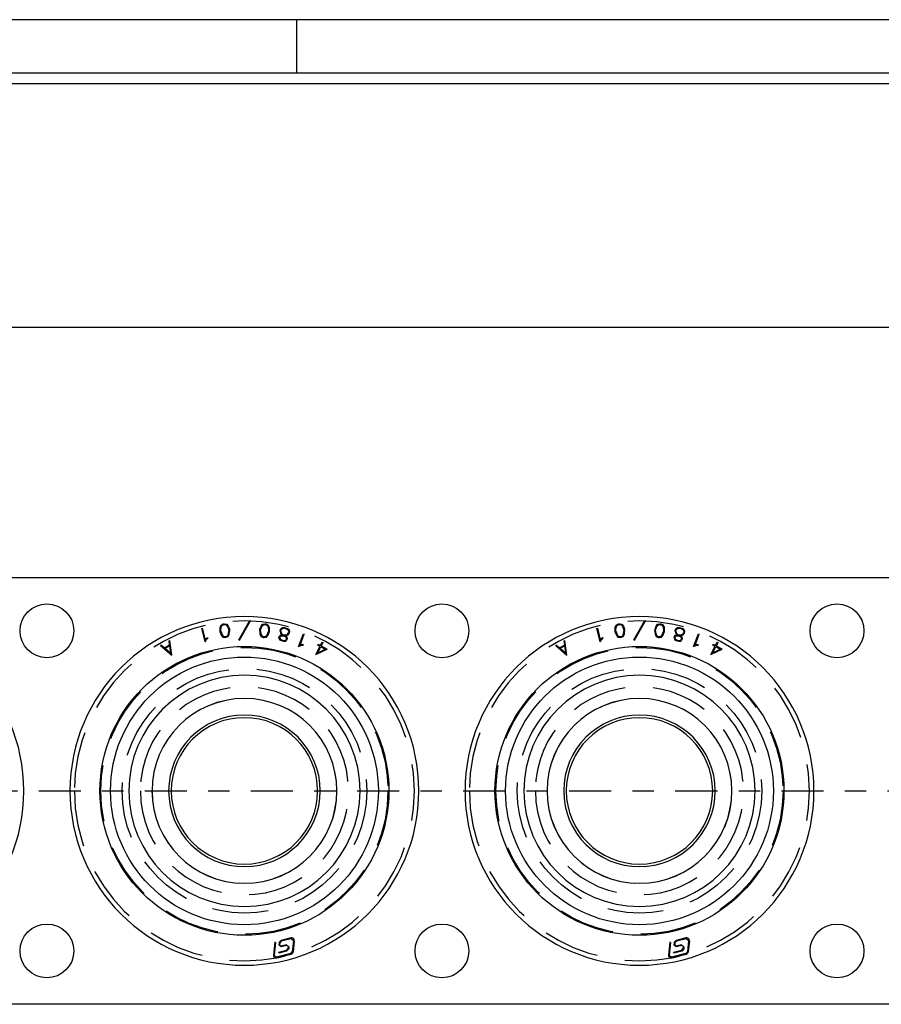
# Model space of a CAD drawing. Extents: x -65 to -29, y -70.1 to -47.
# Tile 36 of 57: x -48.6 to -44.5, y -51.6 to -47. Entities that reach past the tile are written whole.
import ezdxf

# ---------------------------------------------------------------- set-up
doc = ezdxf.new("R2010")
doc.units = 0
doc.header["$MEASUREMENT"] = 0
doc.linetypes.add('DIVIDE', pattern=[0.393701, 0.19685, -0.098425, 0, -0.098425])
doc.linetypes.add('HIDDEN', pattern=[0.393701, 0.26248, -0.13122])
doc.layers.add('DST', color=7, linetype='CONTINUOUS')
doc.layers.add('PLOTVIEW1', color=7, linetype='CONTINUOUS')

msp = doc.modelspace()

# ---------------------------------------------------------------- linework, layer by layer
at = {"layer": 'DST', "color": 56, "linetype": 'CONTINUOUS'}
msp.add_line((-60.5371, -48.396), (-39.7871, -48.396), dxfattribs=at)
at = {"layer": 'DST', "color": 9, "linetype": 'CONTINUOUS'}
for p, q in [((-62.3871, -49.5681), (-39.7871, -49.5681)), ((-39.7871, -51.5681), (-62.3871, -51.5681))]:
    msp.add_line(p, q, dxfattribs=at)
at = {"layer": 'DST', "color": 30, "linetype": 'CONTINUOUS'}
for p, q in [((-47.5384, -49.8607), (-47.487, -49.7693)), ((-47.535, -49.8626), (-47.4836, -49.7713)), ((-47.487, -49.7693), (-47.4836, -49.7713)), ((-45.6884, -49.8607), (-45.637, -49.7693)), ((-45.685, -49.8626), (-45.6336, -49.7713)), ((-45.637, -49.7693), (-45.6336, -49.7713)), ((-47.7116, -49.8075), (-47.7078, -49.8065)), ((-47.6959, -49.8703), (-47.7116, -49.8075)), ((-47.6944, -49.8601), (-47.7078, -49.8065)), ((-47.6263, -49.8156), (-47.6252, -49.8004)), ((-47.6252, -49.8244), (-47.6263, -49.8156)), ((-47.6252, -49.8004), (-47.6201, -49.7903)), ((-47.6223, -49.8155), (-47.6213, -49.8015)), ((-47.6213, -49.8236), (-47.6223, -49.8155)), ((-47.6213, -49.8015), (-47.6172, -49.7933)), ((-47.6201, -49.7903), (-47.611, -49.786)), ((-47.6172, -49.7933), (-47.6099, -49.7898)), ((-47.611, -49.786), (-47.6047, -49.7852)), ((-47.6099, -49.7898), (-47.6049, -49.7892)), ((-47.6049, -49.7892), (-47.597, -49.7908)), ((-47.6047, -49.7852), (-47.5949, -49.7872)), ((-47.597, -49.7908), (-47.591, -49.7978)), ((-47.5949, -49.7872), (-47.5875, -49.7958)), ((-47.591, -49.7978), (-47.5866, -49.811)), ((-47.5875, -49.7958), (-47.5827, -49.8102)), ((-47.5866, -49.811), (-47.5856, -49.8192)), ((-47.5866, -49.8331), (-47.5856, -49.8192)), ((-47.5828, -49.8342), (-47.5816, -49.8191)), ((-47.5827, -49.8102), (-47.5816, -49.8191)), ((-47.4404, -49.8192), (-47.4393, -49.8103)), ((-47.4404, -49.8192), (-47.4393, -49.8343)), ((-47.4393, -49.8103), (-47.4345, -49.7959)), ((-47.4364, -49.8193), (-47.4354, -49.8112)), ((-47.4364, -49.8193), (-47.4354, -49.8333)), ((-47.4354, -49.8112), (-47.431, -49.7979)), ((-47.4345, -49.7959), (-47.427, -49.7874)), ((-47.431, -49.7979), (-47.425, -49.791)), ((-47.427, -49.7874), (-47.4173, -49.7853)), ((-47.425, -49.791), (-47.4171, -49.7893)), ((-47.4173, -49.7853), (-47.4109, -49.7862)), ((-47.4171, -49.7893), (-47.4121, -49.79)), ((-47.4121, -49.79), (-47.4048, -49.7935)), ((-47.4109, -49.7862), (-47.4019, -49.7905)), ((-47.4048, -49.7935), (-47.4007, -49.8018)), ((-47.4019, -49.7905), (-47.3968, -49.8007)), ((-47.4007, -49.8018), (-47.3996, -49.8157)), ((-47.3996, -49.8157), (-47.4007, -49.8238)), ((-47.3968, -49.8007), (-47.3957, -49.8158)), ((-47.3957, -49.8158), (-47.3968, -49.8246)), ((-47.3455, -49.8201), (-47.3432, -49.8109)), ((-47.3455, -49.8201), (-47.3439, -49.8271)), ((-47.3432, -49.8109), (-47.3385, -49.8055)), ((-47.3415, -49.8201), (-47.3396, -49.8127)), ((-47.3415, -49.8201), (-47.3402, -49.8257)), ((-47.3396, -49.8127), (-47.3359, -49.8085)), ((-47.3385, -49.8055), (-47.3344, -49.803)), ((-47.3359, -49.8085), (-47.3331, -49.8068)), ((-47.3344, -49.803), (-47.3246, -49.8023)), ((-47.3331, -49.8068), (-47.3249, -49.8062)), ((-47.3249, -49.8062), (-47.3145, -49.8088)), ((-47.3246, -49.8023), (-47.3129, -49.8052)), ((-47.3145, -49.8088), (-47.3075, -49.8133)), ((-47.3129, -49.8052), (-47.3046, -49.8105)), ((-47.3075, -49.8133), (-47.3058, -49.8161)), ((-47.3046, -49.8216), (-47.3065, -49.829)), ((-47.3058, -49.8161), (-47.3046, -49.8216)), ((-47.3046, -49.8105), (-47.3021, -49.8147)), ((-47.3006, -49.8216), (-47.3029, -49.8308)), ((-47.3021, -49.8147), (-47.3006, -49.8216)), ((-45.8616, -49.8075), (-45.8578, -49.8065)), ((-45.8459, -49.8703), (-45.8616, -49.8075)), ((-45.8444, -49.8601), (-45.8578, -49.8065)), ((-45.7763, -49.8156), (-45.7752, -49.8004)), ((-45.7752, -49.8244), (-45.7763, -49.8156)), ((-45.7752, -49.8004), (-45.7701, -49.7903)), ((-45.7723, -49.8155), (-45.7713, -49.8015)), ((-45.7713, -49.8236), (-45.7723, -49.8155)), ((-45.7713, -49.8015), (-45.7672, -49.7933)), ((-45.7701, -49.7903), (-45.761, -49.786)), ((-45.7672, -49.7933), (-45.7599, -49.7898)), ((-45.761, -49.786), (-45.7547, -49.7852)), ((-45.7599, -49.7898), (-45.7549, -49.7892)), ((-45.7549, -49.7892), (-45.747, -49.7908)), ((-45.7547, -49.7852), (-45.7449, -49.7872)), ((-45.747, -49.7908), (-45.741, -49.7978)), ((-45.7449, -49.7872), (-45.7375, -49.7958)), ((-45.741, -49.7978), (-45.7366, -49.811)), ((-45.7375, -49.7958), (-45.7327, -49.8102)), ((-45.7366, -49.811), (-45.7356, -49.8192)), ((-45.7366, -49.8331), (-45.7356, -49.8192)), ((-45.7328, -49.8342), (-45.7316, -49.8191)), ((-45.7327, -49.8102), (-45.7316, -49.8191)), ((-45.5904, -49.8192), (-45.5893, -49.8103)), ((-45.5904, -49.8192), (-45.5893, -49.8343)), ((-45.5893, -49.8103), (-45.5845, -49.7959)), ((-45.5864, -49.8193), (-45.5854, -49.8112)), ((-45.5864, -49.8193), (-45.5854, -49.8333)), ((-45.5854, -49.8112), (-45.581, -49.7979)), ((-45.5845, -49.7959), (-45.577, -49.7874)), ((-45.581, -49.7979), (-45.575, -49.791)), ((-45.577, -49.7874), (-45.5673, -49.7853)), ((-45.575, -49.791), (-45.5671, -49.7893)), ((-45.5673, -49.7853), (-45.5609, -49.7862)), ((-45.5671, -49.7893), (-45.5621, -49.79)), ((-45.5621, -49.79), (-45.5548, -49.7935)), ((-45.5609, -49.7862), (-45.5519, -49.7905)), ((-45.5548, -49.7935), (-45.5507, -49.8018)), ((-45.5519, -49.7905), (-45.5468, -49.8007)), ((-45.5507, -49.8018), (-45.5496, -49.8157)), ((-45.5496, -49.8157), (-45.5507, -49.8238)), ((-45.5468, -49.8007), (-45.5457, -49.8158)), ((-45.5457, -49.8158), (-45.5468, -49.8246)), ((-45.4955, -49.8201), (-45.4932, -49.8109)), ((-45.4955, -49.8201), (-45.4939, -49.8271)), ((-45.4932, -49.8109), (-45.4885, -49.8055)), ((-45.4915, -49.8201), (-45.4896, -49.8127)), ((-45.4915, -49.8201), (-45.4902, -49.8257)), ((-45.4896, -49.8127), (-45.4859, -49.8085)), ((-45.4885, -49.8055), (-45.4844, -49.803)), ((-45.4859, -49.8085), (-45.4831, -49.8068)), ((-45.4844, -49.803), (-45.4746, -49.8023)), ((-45.4831, -49.8068), (-45.4749, -49.8062)), ((-45.4749, -49.8062), (-45.4645, -49.8088)), ((-45.4746, -49.8023), (-45.4629, -49.8052)), ((-45.4645, -49.8088), (-45.4575, -49.8133)), ((-45.4629, -49.8052), (-45.4546, -49.8105)), ((-45.4575, -49.8133), (-45.4558, -49.8161)), ((-45.4546, -49.8216), (-45.4565, -49.829)), ((-45.4558, -49.8161), (-45.4546, -49.8216)), ((-45.4546, -49.8105), (-45.4521, -49.8147)), ((-45.4506, -49.8216), (-45.4529, -49.8308)), ((-45.4521, -49.8147), (-45.4506, -49.8216)), ((-47.8649, -49.8644), (-47.861, -49.8639)), ((-47.8623, -49.8843), (-47.8649, -49.8644)), ((-47.8521, -49.9327), (-47.861, -49.8639)), ((-47.6959, -49.8703), (-47.6874, -49.8561)), ((-47.6944, -49.8601), (-47.6905, -49.8535)), ((-47.6905, -49.8535), (-47.6854, -49.8491)), ((-47.6874, -49.8561), (-47.6828, -49.8521)), ((-47.6854, -49.8491), (-47.6828, -49.8521)), ((-47.6252, -49.8244), (-47.6204, -49.8389)), ((-47.6213, -49.8236), (-47.6169, -49.8369)), ((-47.6204, -49.8389), (-47.613, -49.8474)), ((-47.6169, -49.8369), (-47.6109, -49.8438)), ((-47.613, -49.8474), (-47.6032, -49.8495)), ((-47.6109, -49.8438), (-47.603, -49.8455)), ((-47.6032, -49.8495), (-47.5969, -49.8487)), ((-47.603, -49.8455), (-47.598, -49.8448)), ((-47.598, -49.8448), (-47.5907, -49.8414)), ((-47.5969, -49.8487), (-47.5878, -49.8444)), ((-47.5907, -49.8414), (-47.5866, -49.8331)), ((-47.5878, -49.8444), (-47.5828, -49.8342)), ((-47.5384, -49.8607), (-47.535, -49.8626)), ((-47.4393, -49.8343), (-47.4342, -49.8445)), ((-47.4354, -49.8333), (-47.4313, -49.8415)), ((-47.4342, -49.8445), (-47.4251, -49.8488)), ((-47.4313, -49.8415), (-47.424, -49.845)), ((-47.4251, -49.8488), (-47.4189, -49.8496)), ((-47.424, -49.845), (-47.419, -49.8456)), ((-47.419, -49.8456), (-47.4111, -49.844)), ((-47.4189, -49.8496), (-47.409, -49.8476)), ((-47.4111, -49.844), (-47.4051, -49.8371)), ((-47.409, -49.8476), (-47.4016, -49.8391)), ((-47.4051, -49.8371), (-47.4007, -49.8238)), ((-47.4016, -49.8391), (-47.3968, -49.8246)), ((-47.3504, -49.8512), (-47.3488, -49.8448)), ((-47.3504, -49.8512), (-47.3487, -49.8588)), ((-47.3488, -49.8448), (-47.3439, -49.8391)), ((-47.3487, -49.8588), (-47.3402, -49.8642)), ((-47.3464, -49.8513), (-47.3452, -49.8467)), ((-47.3464, -49.8513), (-47.3453, -49.8563)), ((-47.3453, -49.8563), (-47.3386, -49.8606)), ((-47.3452, -49.8467), (-47.3418, -49.8427)), ((-47.3439, -49.8271), (-47.3394, -49.8347)), ((-47.3439, -49.8391), (-47.3368, -49.8376)), ((-47.3418, -49.8427), (-47.3364, -49.8415)), ((-47.3402, -49.8257), (-47.3365, -49.8319)), ((-47.3402, -49.8642), (-47.3285, -49.8672)), ((-47.3394, -49.8347), (-47.3349, -49.8376)), ((-47.3386, -49.8606), (-47.3282, -49.8632)), ((-47.3368, -49.8376), (-47.3349, -49.8376)), ((-47.3365, -49.8319), (-47.3294, -49.8365)), ((-47.3364, -49.8415), (-47.3282, -49.8415)), ((-47.3294, -49.8365), (-47.3272, -49.8376)), ((-47.3285, -49.8672), (-47.3183, -49.8664)), ((-47.3282, -49.8415), (-47.3211, -49.8454)), ((-47.3282, -49.8632), (-47.3203, -49.8626)), ((-47.3272, -49.8376), (-47.3249, -49.8376)), ((-47.3249, -49.8376), (-47.3164, -49.837)), ((-47.3211, -49.8454), (-47.3169, -49.849)), ((-47.3204, -49.8412), (-47.3152, -49.8409)), ((-47.3204, -49.8412), (-47.3188, -49.8421)), ((-47.3203, -49.8626), (-47.3169, -49.8588)), ((-47.3188, -49.8421), (-47.3134, -49.8469)), ((-47.3183, -49.8664), (-47.3134, -49.8607)), ((-47.3169, -49.849), (-47.3158, -49.8541)), ((-47.3158, -49.8541), (-47.3169, -49.8588)), ((-47.3164, -49.837), (-47.3102, -49.8333)), ((-47.3152, -49.8409), (-47.3076, -49.8363)), ((-47.3134, -49.8469), (-47.3117, -49.8542)), ((-47.3117, -49.8542), (-47.3134, -49.8607)), ((-47.3102, -49.8333), (-47.3065, -49.829)), ((-47.3076, -49.8363), (-47.3029, -49.8308)), ((-47.2589, -49.8922), (-47.2354, -49.8318)), ((-47.2518, -49.8847), (-47.2318, -49.8332)), ((-47.2354, -49.8318), (-47.2318, -49.8332)), ((-46.0149, -49.8644), (-46.011, -49.8639)), ((-46.0123, -49.8843), (-46.0149, -49.8644)), ((-46.0021, -49.9327), (-46.011, -49.8639)), ((-45.8459, -49.8703), (-45.8374, -49.8561)), ((-45.8444, -49.8601), (-45.8405, -49.8535)), ((-45.8405, -49.8535), (-45.8354, -49.8491)), ((-45.8374, -49.8561), (-45.8328, -49.8521)), ((-45.8354, -49.8491), (-45.8328, -49.8521)), ((-45.7752, -49.8244), (-45.7704, -49.8389)), ((-45.7713, -49.8236), (-45.7669, -49.8369)), ((-45.7704, -49.8389), (-45.763, -49.8474)), ((-45.7669, -49.8369), (-45.7609, -49.8438)), ((-45.763, -49.8474), (-45.7532, -49.8495)), ((-45.7609, -49.8438), (-45.753, -49.8455)), ((-45.7532, -49.8495), (-45.7469, -49.8487)), ((-45.753, -49.8455), (-45.748, -49.8448)), ((-45.748, -49.8448), (-45.7407, -49.8414)), ((-45.7469, -49.8487), (-45.7378, -49.8444)), ((-45.7407, -49.8414), (-45.7366, -49.8331)), ((-45.7378, -49.8444), (-45.7328, -49.8342)), ((-45.6884, -49.8607), (-45.685, -49.8626)), ((-45.5893, -49.8343), (-45.5842, -49.8445)), ((-45.5854, -49.8333), (-45.5813, -49.8415)), ((-45.5842, -49.8445), (-45.5751, -49.8488)), ((-45.5813, -49.8415), (-45.574, -49.845)), ((-45.5751, -49.8488), (-45.5689, -49.8496)), ((-45.574, -49.845), (-45.569, -49.8456)), ((-45.569, -49.8456), (-45.5611, -49.844)), ((-45.5689, -49.8496), (-45.559, -49.8476)), ((-45.5611, -49.844), (-45.5551, -49.8371)), ((-45.559, -49.8476), (-45.5516, -49.8391)), ((-45.5551, -49.8371), (-45.5507, -49.8238)), ((-45.5516, -49.8391), (-45.5468, -49.8246)), ((-45.5004, -49.8512), (-45.4988, -49.8448)), ((-45.5004, -49.8512), (-45.4987, -49.8588)), ((-45.4988, -49.8448), (-45.4939, -49.8391)), ((-45.4987, -49.8588), (-45.4902, -49.8642)), ((-45.4964, -49.8513), (-45.4952, -49.8467)), ((-45.4964, -49.8513), (-45.4953, -49.8563)), ((-45.4953, -49.8563), (-45.4886, -49.8606)), ((-45.4952, -49.8467), (-45.4918, -49.8427)), ((-45.4939, -49.8271), (-45.4894, -49.8347)), ((-45.4939, -49.8391), (-45.4868, -49.8376)), ((-45.4918, -49.8427), (-45.4864, -49.8415)), ((-45.4902, -49.8257), (-45.4865, -49.8319)), ((-45.4902, -49.8642), (-45.4785, -49.8672)), ((-45.4894, -49.8347), (-45.4849, -49.8376)), ((-45.4886, -49.8606), (-45.4782, -49.8632)), ((-45.4868, -49.8376), (-45.4849, -49.8376)), ((-45.4865, -49.8319), (-45.4794, -49.8365)), ((-45.4864, -49.8415), (-45.4782, -49.8415)), ((-45.4794, -49.8365), (-45.4772, -49.8376)), ((-45.4785, -49.8672), (-45.4683, -49.8664)), ((-45.4782, -49.8415), (-45.4711, -49.8454)), ((-45.4782, -49.8632), (-45.4703, -49.8626)), ((-45.4772, -49.8376), (-45.4749, -49.8376)), ((-45.4749, -49.8376), (-45.4664, -49.837)), ((-45.4711, -49.8454), (-45.4669, -49.849)), ((-45.4704, -49.8412), (-45.4652, -49.8409)), ((-45.4704, -49.8412), (-45.4688, -49.8421)), ((-45.4703, -49.8626), (-45.4669, -49.8588)), ((-45.4688, -49.8421), (-45.4634, -49.8469)), ((-45.4683, -49.8664), (-45.4634, -49.8607)), ((-45.4669, -49.849), (-45.4658, -49.8541)), ((-45.4658, -49.8541), (-45.4669, -49.8588)), ((-45.4664, -49.837), (-45.4602, -49.8333)), ((-45.4652, -49.8409), (-45.4576, -49.8363)), ((-45.4634, -49.8469), (-45.4617, -49.8542)), ((-45.4617, -49.8542), (-45.4634, -49.8607)), ((-45.4602, -49.8333), (-45.4565, -49.829)), ((-45.4576, -49.8363), (-45.4529, -49.8308)), ((-45.4089, -49.8922), (-45.3854, -49.8318)), ((-45.4018, -49.8847), (-45.3818, -49.8332)), ((-45.3854, -49.8318), (-45.3818, -49.8332)), ((-47.9045, -49.8873), (-47.9019, -49.8843)), ((-47.9045, -49.8873), (-47.8521, -49.9327)), ((-47.9019, -49.8843), (-47.8867, -49.8975)), ((-47.8867, -49.8975), (-47.8623, -49.8843)), ((-47.8836, -49.9002), (-47.8618, -49.8885)), ((-47.8836, -49.9002), (-47.8574, -49.923)), ((-47.8574, -49.923), (-47.8618, -49.8885)), ((-47.2589, -49.8922), (-47.2437, -49.8855)), ((-47.2518, -49.8847), (-47.2448, -49.8816)), ((-47.2448, -49.8816), (-47.2381, -49.881)), ((-47.2437, -49.8855), (-47.2377, -49.8849)), ((-47.2381, -49.881), (-47.2377, -49.8849)), ((-47.1784, -49.9297), (-47.1575, -49.8908)), ((-47.1784, -49.9297), (-47.1254, -49.9036)), ((-47.1691, -49.9207), (-47.154, -49.8926)), ((-47.1691, -49.9207), (-47.134, -49.9034)), ((-47.1683, -49.8849), (-47.1664, -49.8815)), ((-47.1683, -49.8849), (-47.1575, -49.8908)), ((-47.1664, -49.8815), (-47.1556, -49.8873)), ((-47.1556, -49.8873), (-47.147, -49.8714)), ((-47.154, -49.8926), (-47.134, -49.9034)), ((-47.1521, -49.8892), (-47.1436, -49.8733)), ((-47.1521, -49.8892), (-47.1254, -49.9036)), ((-47.147, -49.8714), (-47.1436, -49.8733)), ((-46.0545, -49.8873), (-46.0519, -49.8843)), ((-46.0545, -49.8873), (-46.0021, -49.9327)), ((-46.0519, -49.8843), (-46.0367, -49.8975)), ((-46.0367, -49.8975), (-46.0123, -49.8843)), ((-46.0336, -49.9002), (-46.0118, -49.8885)), ((-46.0336, -49.9002), (-46.0074, -49.923)), ((-46.0074, -49.923), (-46.0118, -49.8885)), ((-45.4089, -49.8922), (-45.3937, -49.8855)), ((-45.4018, -49.8847), (-45.3948, -49.8816)), ((-45.3948, -49.8816), (-45.3881, -49.881)), ((-45.3937, -49.8855), (-45.3877, -49.8849)), ((-45.3881, -49.881), (-45.3877, -49.8849)), ((-45.3284, -49.9297), (-45.3075, -49.8908)), ((-45.3284, -49.9297), (-45.2754, -49.9036)), ((-45.3191, -49.9207), (-45.304, -49.8926)), ((-45.3191, -49.9207), (-45.284, -49.9034)), ((-45.3183, -49.8849), (-45.3164, -49.8815)), ((-45.3183, -49.8849), (-45.3075, -49.8908)), ((-45.3164, -49.8815), (-45.3056, -49.8873)), ((-45.3056, -49.8873), (-45.297, -49.8714)), ((-45.304, -49.8926), (-45.284, -49.9034)), ((-45.3021, -49.8892), (-45.2936, -49.8733)), ((-45.3021, -49.8892), (-45.2754, -49.9036)), ((-45.297, -49.8714), (-45.2936, -49.8733)), ((-47.3705, -51.2777), (-47.3766, -51.3373)), ((-47.3665, -51.2781), (-47.3726, -51.3377)), ((-47.3665, -51.2781), (-47.3705, -51.2777)), ((-47.35, -51.2799), (-47.351, -51.2898)), ((-47.34, -51.2993), (-47.351, -51.2898)), ((-47.35, -51.2799), (-47.3404, -51.2688)), ((-47.3461, -51.2803), (-47.3471, -51.2902)), ((-47.3471, -51.2902), (-47.341, -51.2955)), ((-47.3394, -51.2726), (-47.3461, -51.2803)), ((-47.3147, -51.2888), (-47.341, -51.2955)), ((-47.2944, -51.2572), (-47.3404, -51.2688)), ((-47.3137, -51.2926), (-47.34, -51.2993)), ((-47.2934, -51.261), (-47.3394, -51.2726)), ((-47.3147, -51.2888), (-47.3037, -51.2983)), ((-47.3076, -51.2979), (-47.3137, -51.2926)), ((-47.3076, -51.2979), (-47.3087, -51.3081)), ((-47.3037, -51.2983), (-47.3048, -51.3085)), ((-47.2825, -51.2705), (-47.2934, -51.261)), ((-47.2825, -51.2705), (-47.2878, -51.3226)), ((-47.2785, -51.2709), (-47.2839, -51.323)), ((-45.5205, -51.2777), (-45.5266, -51.3373)), ((-45.5165, -51.2781), (-45.5226, -51.3377)), ((-45.5165, -51.2781), (-45.5205, -51.2777)), ((-45.5, -51.2799), (-45.501, -51.2898)), ((-45.49, -51.2993), (-45.501, -51.2898)), ((-45.5, -51.2799), (-45.4904, -51.2688)), ((-45.4961, -51.2803), (-45.4971, -51.2902)), ((-45.4971, -51.2902), (-45.491, -51.2955)), ((-45.4894, -51.2726), (-45.4961, -51.2803)), ((-45.4647, -51.2888), (-45.491, -51.2955)), ((-45.4444, -51.2572), (-45.4904, -51.2688)), ((-45.4637, -51.2926), (-45.49, -51.2993)), ((-45.4434, -51.261), (-45.4894, -51.2726)), ((-45.4647, -51.2888), (-45.4537, -51.2983)), ((-45.4576, -51.2979), (-45.4637, -51.2926)), ((-45.4576, -51.2979), (-45.4587, -51.3081)), ((-45.4537, -51.2983), (-45.4548, -51.3085)), ((-45.4325, -51.2705), (-45.4434, -51.261)), ((-45.4325, -51.2705), (-45.4378, -51.3226)), ((-45.4285, -51.2709), (-45.4339, -51.323)), ((-47.3726, -51.3377), (-47.3617, -51.3472)), ((-47.2944, -51.3303), (-47.3617, -51.3472)), ((-47.2935, -51.3341), (-47.3607, -51.351)), ((-47.3153, -51.3158), (-47.352, -51.325)), ((-47.351, -51.3289), (-47.352, -51.325)), ((-47.3144, -51.3196), (-47.351, -51.3289)), ((-47.3153, -51.3158), (-47.3087, -51.3081)), ((-47.3048, -51.3085), (-47.3144, -51.3196)), ((-47.2944, -51.3303), (-47.2878, -51.3226)), ((-47.2839, -51.323), (-47.2935, -51.3341)), ((-45.5226, -51.3377), (-45.5117, -51.3472)), ((-45.4444, -51.3303), (-45.5117, -51.3472)), ((-45.4435, -51.3341), (-45.5107, -51.351)), ((-45.4653, -51.3158), (-45.502, -51.325)), ((-45.501, -51.3289), (-45.502, -51.325)), ((-45.4644, -51.3196), (-45.501, -51.3289)), ((-45.4653, -51.3158), (-45.4587, -51.3081)), ((-45.4548, -51.3085), (-45.4644, -51.3196)), ((-45.4444, -51.3303), (-45.4378, -51.3226)), ((-45.4339, -51.323), (-45.4435, -51.3341))]:
    msp.add_line(p, q, dxfattribs=at)
at = {"layer": 'DST', "color": 100, "linetype": 'DIVIDE'}
msp.add_line((-62.3871, -50.5681), (-39.7871, -50.5681), dxfattribs=at)
at = {"layer": 'DST', "color": 254, "linetype": 'HIDDEN'}
for p, q in [((-47.3471, -51.2902), (-47.3471, -51.2902)), ((-45.4971, -51.2902), (-45.4971, -51.2902))]:
    msp.add_line(p, q, dxfattribs=at)
at = {"layer": 'DST', "color": 9, "linetype": 'CONTINUOUS'}
for centre in [(-48.4371, -49.8181), (-46.5871, -49.8181), (-44.7371, -49.8181), (-48.4371, -51.3181), (-46.5871, -51.3181), (-44.7371, -51.3181)]:
    msp.add_circle(centre, 0.126, dxfattribs=at)
at = {"layer": 'DST', "color": 9, "linetype": 'CONTINUOUS', "extrusion": (0, 0, -1)}
for centre in [(49.3621, -50.5681), (47.5121, -50.5681), (45.6621, -50.5681)]:
    msp.add_circle(centre, 0.8169, dxfattribs=at)
at = {"layer": 'DST', "color": 254, "linetype": 'HIDDEN', "extrusion": (0, 0, -1)}
for centre, radius in [((47.5121, -50.5681), 0.7963), ((45.6621, -50.5681), 0.7963), ((47.5121, -50.5681), 0.4872), ((45.6621, -50.5681), 0.4872), ((47.5121, -50.5681), 0.433), ((45.6621, -50.5681), 0.433)]:
    msp.add_circle(centre, radius, dxfattribs=at)
at = {"layer": 'DST', "color": 96, "linetype": 'CONTINUOUS'}
for centre, radius in [((-47.5121, -50.5681), 0.6766), ((-45.6621, -50.5681), 0.6766), ((-47.5121, -50.5681), 0.6271), ((-45.6621, -50.5681), 0.6271)]:
    msp.add_circle(centre, radius, dxfattribs=at)
at = {"layer": 'DST', "color": 254, "linetype": 'HIDDEN'}
for centre, radius in [((-47.5121, -50.5681), 0.6722), ((-45.6621, -50.5681), 0.6722), ((-47.5121, -50.5681), 0.5726), ((-45.6621, -50.5681), 0.5726)]:
    msp.add_circle(centre, radius, dxfattribs=at)
at = {"layer": 'DST', "color": 96, "linetype": 'CONTINUOUS', "extrusion": (0, 0, -1)}
for centre, radius in [((47.5121, -50.5681), 0.5416), ((45.6621, -50.5681), 0.5416), ((47.5121, -50.5681), 0.4327), ((45.6621, -50.5681), 0.4327)]:
    msp.add_circle(centre, radius, dxfattribs=at)
at = {"layer": 'DST', "color": 30, "linetype": 'CONTINUOUS', "extrusion": (0, 0, -1)}
for centre, radius in [((47.5121, -50.5681), 0.3549), ((47.5121, -50.5681), 0.3429), ((45.6621, -50.5681), 0.3549), ((45.6621, -50.5681), 0.3429)]:
    msp.add_circle(centre, radius, dxfattribs=at)
at = {"layer": 'DST', "color": 30, "linetype": 'CONTINUOUS'}
for centre, start, end in [((-47.2913, -51.2696), 354.1563, 104.1521), ((-45.4413, -51.2696), 354.1563, 104.1521), ((-47.3638, -51.3386), 174.1563, 284.1521), ((-45.5138, -51.3386), 174.1563, 284.1521)]:
    msp.add_arc(centre, 0.0128, start, end, dxfattribs=at)
at = {"layer": 'PLOTVIEW1', "color": 97, "linetype": 'CONTINUOUS'}
for p, q in [((-30.269, -46.9549), (-64.269, -46.9549)), ((-47.269, -46.9549), (-47.269, -47.2049)), ((-30.269, -47.2049), (-64.269, -47.2049)), ((-30.269, -47.2549), (-64.269, -47.2549))]:
    msp.add_line(p, q, dxfattribs=at)

doc.saveas('drawing.dxf')
